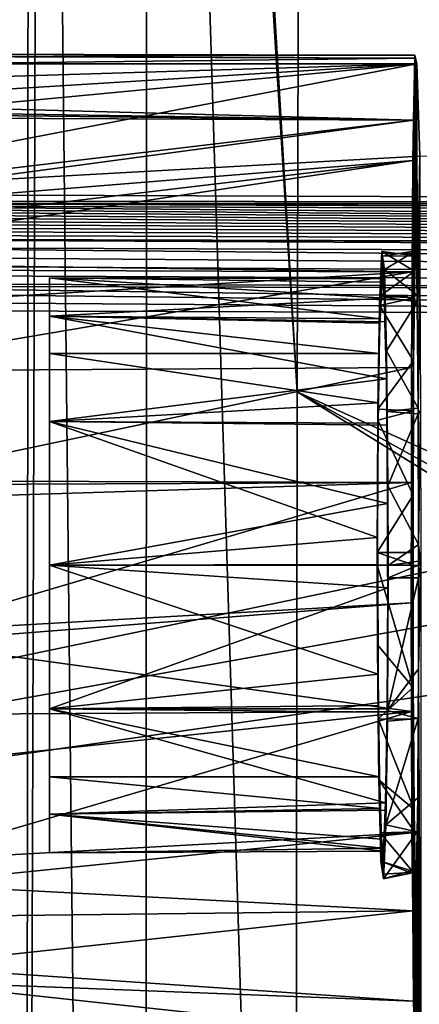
# Model space of a CAD drawing. Extents: x 512 to 878, y 536 to 1026.
# Tile 74 of 256: x 559 to 569, y 951 to 975. Entities that reach past the tile are written whole.
import ezdxf

# ---------------------------------------------------------------- set-up
doc = ezdxf.new("R2010")
doc.units = 0

msp = doc.modelspace()

# ---------------------------------------------------------------- linework, layer by layer
for points in [[(612.44165, 970.64209, 700.419495), (520.233215, 1025.550049, 700.419495), (520.216248, 951.452148, 700.419495)], [(612.862488, 973.119202, 700.419495), (520.233215, 1025.550049, 700.419495), (612.44165, 970.64209, 700.419495)], [(614.881592, 976.177979, 700.419495), (520.233215, 1025.550049, 700.419495), (612.862488, 973.119202, 700.419495)], [(547.278992, 1025.550415, 418.817352), (558.799744, 902.441833, 393.936127), (543.0802, 892.692139, 427.748901)], [(547.278992, 1025.550415, 418.817352), (558.891357, 1025.550293, 394.187714), (558.799744, 902.441833, 393.936127)], [(558.799744, 902.441833, 393.936127), (559.194824, 1025.550415, 393.714722), (561.716919, 786.466675, 391.29541)], [(558.891357, 1025.550293, 394.187714), (559.194824, 1025.550415, 393.714722), (558.799744, 902.441833, 393.936127)], [(559.194824, 1025.550415, 393.714722), (561.856506, 1025.550415, 391.367981), (561.716919, 786.466675, 391.29541)], [(561.856506, 1025.550415, 391.367981), (565.527649, 907.826294, 390.270294), (561.716919, 786.466675, 391.29541)], [(561.856506, 1025.550415, 391.367981), (565.606995, 966.0802, 390.270294), (565.527649, 907.826294, 390.270294)], [(561.856506, 1025.550415, 391.367981), (562.074707, 1025.550415, 391.175629), (565.606995, 966.0802, 390.270294)], [(562.074707, 1025.550415, 391.175629), (565.77124, 1025.550171, 390.270264), (565.606995, 966.0802, 390.270294)], [(565.606995, 966.0802, 390.270294), (565.77124, 1025.550171, 390.270264), (665.642151, 920.769714, 390.270294)], [(565.77124, 1025.550171, 390.270264), (694.941711, 1025.550415, 390.270233), (681.823792, 930.568665, 390.270294)], [(565.77124, 1025.550171, 390.270264), (668.503723, 923.952698, 390.270294), (665.642151, 920.769714, 390.270294)], [(565.77124, 1025.550171, 390.270264), (678.16748, 928.752563, 390.270294), (668.503723, 923.952698, 390.270294)], [(565.77124, 1025.550171, 390.270264), (681.823792, 930.568665, 390.270294), (678.16748, 928.752563, 390.270294)], [(514.589905, 974.615173, 719.349426), (568.551392, 974.510315, 718.704163), (514.13678, 974.359924, 718.411133)], [(514.13678, 974.359924, 718.411133), (568.551392, 974.510315, 718.704163), (568.520996, 972.878113, 715.161072)], [(514.589905, 974.615173, 719.349426), (515.441772, 974.613281, 720.720215), (568.568909, 974.43457, 720.708923)], [(568.551392, 974.510315, 718.704163), (514.589905, 974.615173, 719.349426), (568.568909, 974.43457, 720.708923)], [(515.441772, 974.613281, 720.720215), (515.847717, 974.612366, 721.373535), (568.568909, 974.43457, 720.708923)], [(515.847717, 974.612366, 721.373535), (516.80188, 974.610291, 722.908875), (568.568909, 974.43457, 720.708923)], [(568.568909, 974.43457, 720.708923), (516.80188, 974.610291, 722.908875), (556.140686, 974.292175, 724.475952)], [(568.520996, 972.878113, 715.161072), (568.551392, 974.510315, 718.704163), (568.57428, 969.487183, 721.126282)], [(568.551392, 974.510315, 718.704163), (568.568909, 974.43457, 720.708923), (568.57428, 969.487183, 721.126282)], [(513.023499, 973.732727, 716.10553), (514.13678, 974.359924, 718.411133), (568.520996, 972.878113, 715.161072)], [(568.601807, 974.292175, 724.475952), (518.164978, 972.748108, 730.238464), (518.464233, 971.204102, 736.000977)], [(568.601807, 974.292175, 724.475952), (556.140686, 974.292175, 724.475952), (518.164978, 972.748108, 730.238464)], [(568.601807, 974.292175, 724.475952), (518.464233, 971.204102, 736.000977), (535.004272, 971.112, 736.344482)], [(568.601807, 974.292175, 724.475952), (535.004272, 971.112, 736.344482), (551.544983, 971.028503, 736.656128)], [(568.677979, 971.978333, 733.111328), (568.601807, 974.292175, 724.475952), (551.544983, 971.028503, 736.656128)], [(568.568909, 974.43457, 720.708923), (556.140686, 974.292175, 724.475952), (568.601807, 974.292175, 724.475952)], [(568.581909, 969.604248, 722.007874), (568.568909, 974.43457, 720.708923), (568.608643, 968.499023, 725.029236)], [(568.568909, 974.43457, 720.708923), (568.601807, 974.292175, 724.475952), (568.608643, 968.499023, 725.029236)], [(568.568909, 974.43457, 720.708923), (568.581909, 969.604248, 722.007874), (568.57428, 969.487183, 721.126282)], [(568.608643, 968.499023, 725.029236), (568.601807, 974.292175, 724.475952), (568.612732, 968.330078, 725.490967)], [(568.601807, 974.292175, 724.475952), (568.677979, 971.978333, 733.111328), (568.612732, 968.330078, 725.490967)], [(512.920166, 973.493774, 715.685303), (513.023499, 973.732727, 716.10553), (568.520996, 972.878113, 715.161072)], [(512.764343, 973.133606, 715.05188), (512.920166, 973.493774, 715.685303), (568.520996, 972.878113, 715.161072)], [(512.764343, 973.133606, 715.05188), (568.520996, 972.878113, 715.161072), (548.66095, 970.51239, 711.52179)], [(548.66095, 970.51239, 711.52179), (568.520996, 972.878113, 715.161072), (549.711121, 970.353088, 711.378357)], [(568.520996, 972.878113, 715.161072), (568.502197, 971.866943, 712.965942), (549.711121, 970.353088, 711.378357)], [(568.502197, 971.866943, 712.965942), (568.520996, 972.878113, 715.161072), (568.540894, 968.43512, 717.25824)], [(568.520996, 972.878113, 715.161072), (568.548645, 969.095642, 718.177673), (568.540894, 968.43512, 717.25824)], [(568.520996, 972.878113, 715.161072), (568.57428, 969.487183, 721.126282), (568.548645, 969.095642, 718.177673)], [(568.677979, 971.978333, 733.111328), (551.544922, 971.027954, 736.65918), (623.010193, 970.769043, 737.625183)], [(568.677979, 971.978333, 733.111328), (551.544983, 971.028503, 736.656128), (551.544922, 971.027954, 736.65918)], [(568.677979, 971.978333, 733.111328), (568.678406, 970.749023, 733.111328), (568.612732, 968.330078, 725.490967)], [(549.711121, 970.353088, 711.378357), (568.502197, 971.866943, 712.965942), (550.712585, 969.760864, 710.913513)], [(550.712585, 969.760864, 710.913513), (568.502197, 971.866943, 712.965942), (551.464111, 969.316528, 710.564697)], [(551.464111, 969.316528, 710.564697), (568.502197, 971.866943, 712.965942), (568.484985, 969.080017, 710.881104)], [(568.484985, 969.080017, 710.881104), (568.502197, 971.866943, 712.965942), (568.522278, 966.857605, 715.062378)], [(568.502197, 971.866943, 712.965942), (568.540894, 968.43512, 717.25824), (568.522278, 966.857605, 715.062378)], [(551.544922, 971.027954, 736.65918), (551.535645, 970.856628, 737.134583), (623.010193, 970.769043, 737.625183)], [(551.531067, 970.742004, 737.359009), (551.528809, 970.677429, 737.467896), (694.941467, 969.504333, 739.55249)], [(551.533569, 970.804138, 737.237427), (551.531067, 970.742004, 737.359009), (694.941528, 970.253052, 738.885254)], [(694.941528, 970.253052, 738.885254), (551.531067, 970.742004, 737.359009), (694.941467, 969.504333, 739.55249)], [(551.535645, 970.856628, 737.134583), (551.533569, 970.804138, 737.237427), (623.010193, 970.769043, 737.625183)], [(694.941528, 970.41925, 738.524414), (551.533569, 970.804138, 737.237427), (694.941528, 970.253052, 738.885254)], [(623.010193, 970.769043, 737.625183), (551.533569, 970.804138, 737.237427), (694.941528, 970.41925, 738.524414)], [(568.678406, 970.749023, 733.111328), (568.679626, 969.952026, 733.219788), (568.612732, 968.330078, 725.490967)], [(612.862488, 968.165039, 700.419495), (612.44165, 970.64209, 700.419495), (520.216248, 951.452148, 700.419495)], [(551.524414, 970.533997, 737.678101), (551.522217, 970.456116, 737.777954), (694.941467, 969.504333, 739.55249)], [(551.526611, 970.60791, 737.574524), (551.524414, 970.533997, 737.678101), (694.941467, 969.504333, 739.55249)], [(551.528809, 970.677429, 737.467896), (551.526611, 970.60791, 737.574524), (694.941467, 969.504333, 739.55249)], [(551.518066, 970.288818, 737.966492), (551.516052, 970.199524, 738.055237), (694.941467, 969.504333, 739.55249)], [(551.520081, 970.37439, 737.874023), (551.518066, 970.288818, 737.966492), (694.941467, 969.504333, 739.55249)], [(551.522217, 970.456116, 737.777954), (551.520081, 970.37439, 737.874023), (694.941467, 969.504333, 739.55249)], [(551.512146, 970.009399, 738.22168), (551.510315, 969.908508, 738.299255), (694.941467, 969.504333, 739.55249)], [(551.514099, 970.106384, 738.14032), (551.512146, 970.009399, 738.22168), (694.941467, 969.504333, 739.55249)], [(551.516052, 970.199524, 738.055237), (551.514099, 970.106384, 738.14032), (694.941467, 969.504333, 739.55249)], [(551.510193, 969.902466, 738.303345), (551.506714, 969.697876, 738.440918), (694.941467, 969.184082, 739.837891)], [(551.510315, 969.908508, 738.299255), (551.510193, 969.902466, 738.303345), (694.941467, 969.504333, 739.55249)], [(694.941467, 969.504333, 739.55249), (551.510193, 969.902466, 738.303345), (694.941467, 969.184082, 739.837891)], [(568.679626, 969.952026, 733.219788), (568.679626, 969.947205, 733.220459), (568.612732, 968.330078, 725.490967)], [(568.612732, 968.330078, 725.490967), (568.679626, 969.947205, 733.220459), (568.63501, 965.665588, 727.930786)], [(568.679626, 969.947205, 733.220459), (568.682678, 969.203796, 733.539917), (568.63501, 965.665588, 727.930786)], [(551.506714, 969.697876, 738.440918), (551.503479, 969.477661, 738.563477), (694.941528, 968.362976, 740.040649)], [(694.941467, 969.184082, 739.837891), (551.506714, 969.697876, 738.440918), (694.941528, 968.362976, 740.040649)], [(567.67395, 968.472839, 717.190674), (567.723511, 969.589233, 720.077698), (567.680237, 967.902039, 717.5271)], [(568.548645, 969.095642, 718.177673), (567.723511, 969.589233, 720.077698), (567.67395, 968.472839, 717.190674)], [(567.723511, 969.589233, 720.077698), (567.731506, 968.910645, 720.51001), (567.680237, 967.902039, 717.5271)], [(567.731506, 968.910645, 720.51001), (567.723511, 969.589233, 720.077698), (567.741638, 968.823914, 721.087158)], [(567.723511, 969.589233, 720.077698), (567.741089, 969.472107, 721.082458), (567.741638, 968.823914, 721.087158)], [(568.57428, 969.487183, 721.126282), (567.723511, 969.589233, 720.077698), (568.548645, 969.095642, 718.177673)], [(567.723511, 969.589233, 720.077698), (568.57428, 969.487183, 721.126282), (567.741089, 969.472107, 721.082458)], [(567.741089, 969.472107, 721.082458), (568.581909, 969.604248, 722.007874), (567.790649, 969.142334, 723.90979)], [(568.57428, 969.487183, 721.126282), (568.581909, 969.604248, 722.007874), (567.741089, 969.472107, 721.082458)], [(567.790649, 969.142334, 723.90979), (568.581909, 969.604248, 722.007874), (568.608643, 968.499023, 725.029236)], [(551.757751, 969.142883, 710.428345), (551.464111, 969.316528, 710.564697), (568.484985, 969.080017, 710.881104)], [(551.503479, 969.477661, 738.563477), (551.500549, 969.247925, 738.667114), (694.941528, 968.362976, 740.040649)], [(567.741638, 968.823914, 721.087158), (567.741089, 969.472107, 721.082458), (567.78894, 968.419189, 723.780579)], [(567.741089, 969.472107, 721.082458), (567.790649, 969.142334, 723.90979), (567.78894, 968.419189, 723.780579)], [(551.500549, 969.247925, 738.667114), (551.497864, 969.008545, 738.751648), (694.941528, 968.362976, 740.040649)], [(551.757751, 969.142883, 710.428345), (568.484985, 969.080017, 710.881104), (552.572815, 968.112183, 709.872498)], [(552.572815, 968.112183, 709.872498), (568.484985, 969.080017, 710.881104), (553.774292, 966.592712, 709.052979)], [(568.484985, 969.080017, 710.881104), (568.470215, 966.688477, 709.09198), (553.774292, 966.592712, 709.052979)], [(568.548645, 969.095642, 718.177673), (567.67395, 968.472839, 717.190674), (568.540894, 968.43512, 717.25824)], [(567.78894, 968.419189, 723.780579), (567.790649, 969.142334, 723.90979), (567.80365, 967.828613, 724.601807)], [(567.790649, 969.142334, 723.90979), (567.809448, 968.435547, 724.956787), (567.80365, 967.828613, 724.601807)], [(567.790649, 969.142334, 723.90979), (568.608643, 968.499023, 725.029236), (567.809448, 968.435547, 724.956787)], [(568.484985, 969.080017, 710.881104), (568.522278, 966.857605, 715.062378), (568.470215, 966.688477, 709.09198)], [(568.63501, 965.665588, 727.930786), (568.682678, 969.203796, 733.539917), (568.636169, 965.525879, 728.058716)], [(568.682678, 969.203796, 733.539917), (568.697449, 965.610413, 735.083862), (568.636169, 965.525879, 728.058716)], [(551.49585, 968.790771, 738.809509), (551.495361, 968.733398, 738.82019), (694.941528, 968.362976, 740.040649)], [(551.497864, 969.008545, 738.751648), (551.49585, 968.790771, 738.809509), (694.941528, 968.362976, 740.040649)], [(559.391785, 968.935181, 721.103882), (559.391785, 965.335205, 727.339294), (559.391785, 958.135193, 727.339294)], [(559.391785, 967.970581, 717.503906), (559.391785, 968.935181, 721.103882), (559.391785, 958.135193, 727.339294)], [(559.391785, 968.935181, 721.103882), (559.391785, 967.970581, 724.703918), (559.391785, 965.335205, 727.339294)], [(559.391785, 968.935181, 721.103882), (559.391785, 967.970581, 717.503906), (567.680237, 967.902039, 717.5271)], [(567.731506, 968.910645, 720.51001), (559.391785, 968.935181, 721.103882), (567.680237, 967.902039, 717.5271)], [(559.391785, 968.935181, 721.103882), (567.78894, 968.419189, 723.780579), (559.391785, 967.970581, 724.703918)], [(559.391785, 968.935181, 721.103882), (567.741638, 968.823914, 721.087158), (567.78894, 968.419189, 723.780579)], [(559.391785, 968.935181, 721.103882), (567.731506, 968.910645, 720.51001), (567.741638, 968.823914, 721.087158)], [(551.494019, 968.570496, 738.850647), (551.492554, 968.347778, 738.875244), (605.613953, 967.952148, 739.521484)], [(551.495361, 968.733398, 738.82019), (551.494019, 968.570496, 738.850647), (605.613953, 967.952148, 739.521484)], [(694.941528, 968.362976, 740.040649), (551.495361, 968.733398, 738.82019), (605.613953, 967.952148, 739.521484)], [(551.492554, 968.347778, 738.875244), (551.491333, 968.122559, 738.881165), (605.613953, 967.952148, 739.521484)], [(559.391785, 967.970581, 724.703918), (567.78894, 968.419189, 723.780579), (567.80365, 967.828613, 724.601807)], [(567.663452, 968.23645, 716.579224), (567.67395, 968.472839, 717.190674), (567.674927, 967.798645, 717.221252)], [(568.540894, 968.43512, 717.25824), (567.67395, 968.472839, 717.190674), (567.663452, 968.23645, 716.579224)], [(568.540894, 968.43512, 717.25824), (567.663452, 968.23645, 716.579224), (568.522278, 966.857605, 715.062378)], [(567.67395, 968.472839, 717.190674), (567.680237, 967.902039, 717.5271), (567.674927, 967.798645, 717.221252)], [(567.80365, 967.828613, 724.601807), (567.809448, 968.435547, 724.956787), (567.839294, 966.400146, 726.588318)], [(567.809448, 968.435547, 724.956787), (568.608643, 968.499023, 725.029236), (568.612732, 968.330078, 725.490967)], [(567.809448, 968.435547, 724.956787), (567.844666, 967.10675, 726.924988), (567.839294, 966.400146, 726.588318)], [(567.809448, 968.435547, 724.956787), (568.612732, 968.330078, 725.490967), (567.844666, 967.10675, 726.924988)], [(567.844666, 967.10675, 726.924988), (568.612732, 968.330078, 725.490967), (568.63501, 965.665588, 727.930786)], [(605.613953, 967.952148, 739.521484), (551.491333, 968.122559, 738.881165), (516.401672, 769.739075, 737.492493)], [(614.881592, 965.106201, 700.419495), (612.862488, 968.165039, 700.419495), (520.216248, 951.452148, 700.419495)], [(568.522278, 966.857605, 715.062378), (567.663452, 968.23645, 716.579224), (567.62561, 965.642395, 714.304932)], [(567.663452, 968.23645, 716.579224), (567.658203, 967.035217, 716.230469), (567.62561, 965.642395, 714.304932)], [(567.663452, 968.23645, 716.579224), (567.674927, 967.798645, 717.221252), (567.658203, 967.035217, 716.230469)], [(605.613953, 967.952148, 739.521484), (516.401672, 769.739075, 737.492493), (605.580933, 769.518677, 738.778442)], [(559.391785, 967.035217, 716.230469), (559.391785, 967.970581, 717.503906), (559.391785, 958.135193, 727.339294)], [(559.391785, 967.970581, 724.703918), (567.839294, 966.400146, 726.588318), (559.391785, 965.335205, 727.339294)], [(559.391785, 967.970581, 724.703918), (567.80365, 967.828613, 724.601807), (567.839294, 966.400146, 726.588318)], [(567.658203, 967.035217, 716.230469), (559.391785, 967.970581, 717.503906), (559.391785, 967.035217, 716.230469)], [(567.674927, 967.798645, 717.221252), (559.391785, 967.970581, 717.503906), (567.658203, 967.035217, 716.230469)], [(567.680237, 967.902039, 717.5271), (559.391785, 967.970581, 717.503906), (567.674927, 967.798645, 717.221252)], [(567.839294, 966.400146, 726.588318), (567.844666, 967.10675, 726.924988), (567.850098, 965.246582, 727.160706)], [(567.844666, 967.10675, 726.924988), (567.860229, 965.582764, 727.756714), (567.850098, 965.246582, 727.160706)], [(567.844666, 967.10675, 726.924988), (568.63501, 965.665588, 727.930786), (567.860229, 965.582764, 727.756714)], [(559.391785, 965.335205, 714.86853), (559.391785, 967.035217, 716.230469), (559.391785, 958.135193, 727.339294)], [(567.640442, 965.802124, 715.162476), (559.391785, 967.035217, 716.230469), (559.391785, 965.335205, 714.86853)], [(567.658203, 967.035217, 716.230469), (559.391785, 967.035217, 716.230469), (567.640442, 965.802124, 715.162476)], [(567.658203, 967.035217, 716.230469), (567.640442, 965.802124, 715.162476), (567.62561, 965.642395, 714.304932)], [(568.522278, 966.857605, 715.062378), (567.62561, 965.642395, 714.304932), (568.517212, 965.600586, 714.43457)], [(568.470215, 966.688477, 709.09198), (568.522278, 966.857605, 715.062378), (568.517212, 965.600586, 714.43457)], [(553.774292, 966.592712, 709.052979), (568.470215, 966.688477, 709.09198), (554.97113, 963.85199, 708.338074)], [(554.97113, 963.85199, 708.338074), (568.470215, 966.688477, 709.09198), (568.467224, 963.810059, 708.6297)], [(568.470215, 966.688477, 709.09198), (568.517212, 965.600586, 714.43457), (568.467224, 963.810059, 708.6297)], [(559.391785, 965.335205, 727.339294), (567.839294, 966.400146, 726.588318), (567.850098, 965.246582, 727.160706)], [(565.606995, 966.0802, 390.270294), (657.624023, 909.125671, 390.270294), (565.527649, 907.826294, 390.270294)], [(565.606995, 966.0802, 390.270294), (659.636047, 914.088989, 390.270294), (657.624023, 909.125671, 390.270294)], [(565.606995, 966.0802, 390.270294), (665.642151, 920.769714, 390.270294), (659.636047, 914.088989, 390.270294)], [(567.640442, 965.802124, 715.162476), (559.391785, 965.335205, 714.86853), (567.637573, 965.295288, 714.978394)], [(567.621643, 965.370728, 714.066711), (567.62561, 965.642395, 714.304932), (567.637573, 965.295288, 714.978394)], [(568.517212, 965.600586, 714.43457), (567.62561, 965.642395, 714.304932), (567.621643, 965.370728, 714.066711)], [(568.517212, 965.600586, 714.43457), (567.621643, 965.370728, 714.066711), (568.508789, 963.488098, 713.379517)], [(567.62561, 965.642395, 714.304932), (567.640442, 965.802124, 715.162476), (567.637573, 965.295288, 714.978394)], [(567.850098, 965.246582, 727.160706), (567.860229, 965.582764, 727.756714), (567.868469, 963.28125, 728.135925)], [(567.860229, 965.582764, 727.756714), (568.63501, 965.665588, 727.930786), (568.636169, 965.525879, 728.058716)], [(567.860229, 965.582764, 727.756714), (567.879211, 963.724792, 728.770752), (567.868469, 963.28125, 728.135925)], [(567.860229, 965.582764, 727.756714), (568.636169, 965.525879, 728.058716), (567.879211, 963.724792, 728.770752)], [(568.467224, 963.810059, 708.6297), (568.517212, 965.600586, 714.43457), (568.508789, 963.488098, 713.379517)], [(568.636169, 965.525879, 728.058716), (568.697449, 965.610413, 735.083862), (568.645569, 962.250732, 729.007874)], [(568.645569, 962.250732, 729.007874), (568.697449, 965.610413, 735.083862), (568.703369, 961.735107, 735.611328)], [(559.391785, 965.335205, 727.339294), (559.391785, 961.735168, 728.303894), (559.391785, 958.135193, 727.339294)], [(559.391785, 961.735168, 713.90387), (559.391785, 965.335205, 714.86853), (559.391785, 958.135193, 727.339294)], [(567.62146, 962.430054, 713.9375), (559.391785, 965.335205, 714.86853), (559.391785, 961.735168, 713.90387)], [(559.391785, 965.335205, 727.339294), (567.868469, 963.28125, 728.135925), (559.391785, 961.735168, 728.303894)], [(567.637573, 965.295288, 714.978394), (559.391785, 965.335205, 714.86853), (567.62146, 962.430054, 713.9375)], [(559.391785, 965.335205, 727.339294), (567.850098, 965.246582, 727.160706), (567.868469, 963.28125, 728.135925)], [(568.508789, 963.488098, 713.379517), (567.621643, 965.370728, 714.066711), (567.608643, 962.053101, 713.189514)], [(567.621643, 965.370728, 714.066711), (567.637573, 965.295288, 714.978394), (567.608643, 962.053101, 713.189514)], [(567.879211, 963.724792, 728.770752), (568.636169, 965.525879, 728.058716), (568.645569, 962.250732, 729.007874)], [(614.881592, 965.106201, 700.419495), (520.216248, 951.452148, 700.419495), (520.225464, 879.802673, 700.419495)], [(618.10907, 963.369446, 700.419495), (614.881592, 965.106201, 700.419495), (520.225464, 879.802673, 700.419495)], [(567.637573, 965.295288, 714.978394), (567.62146, 962.430054, 713.9375), (567.608643, 962.053101, 713.189514)], [(554.97113, 963.85199, 708.338074), (568.467224, 963.810059, 708.6297), (555.017334, 963.746155, 708.310486)], [(555.017334, 963.746155, 708.310486), (568.467224, 963.810059, 708.6297), (555.174377, 963.386475, 708.216614)], [(555.174377, 963.386475, 708.216614), (568.467224, 963.810059, 708.6297), (555.83075, 960.072937, 708.218018)], [(568.467224, 963.810059, 708.6297), (568.46405, 960.7948, 708.145386), (555.83075, 960.072937, 708.218018)], [(567.868469, 963.28125, 728.135925), (567.879211, 963.724792, 728.770752), (567.871399, 961.730957, 728.243042)], [(567.871399, 961.730957, 728.243042), (567.879211, 963.724792, 728.770752), (567.884338, 961.730896, 728.98468)], [(567.879211, 963.724792, 728.770752), (568.645569, 962.250732, 729.007874), (567.884338, 961.730896, 728.98468)], [(568.467224, 963.810059, 708.6297), (568.508789, 963.488098, 713.379517), (568.46405, 960.7948, 708.145386)], [(618.10907, 963.369446, 700.419495), (520.225464, 879.802673, 700.419495), (520.234863, 806.419128, 700.419495)], [(618.10907, 963.369446, 700.419495), (520.234863, 806.419128, 700.419495), (520.2677, 734.055725, 700.419495)], [(618.10907, 963.369446, 700.419495), (520.2677, 734.055725, 700.419495), (520.268921, 731.403442, 700.419495)], [(618.10907, 963.369446, 700.419495), (520.268921, 731.403442, 700.419495), (521.585632, 696.508911, 700.419495)], [(618.10907, 963.369446, 700.419495), (521.585632, 696.508911, 700.419495), (526.405518, 669.236389, 700.419495)], [(618.10907, 963.369446, 700.419495), (526.405518, 669.236389, 700.419495), (528.957886, 662.111328, 700.419495)], [(618.10907, 963.369446, 700.419495), (528.957886, 662.111328, 700.419495), (535.105774, 644.949585, 700.419495)], [(621.77417, 963.369446, 700.419495), (618.10907, 963.369446, 700.419495), (535.105774, 644.949585, 700.419495)], [(696.199646, 696.199585, 696.199646), (621.77417, 963.369446, 700.419495), (535.105774, 644.949585, 700.419495)], [(568.507629, 962.053101, 713.189514), (568.508789, 963.488098, 713.379517), (567.608643, 962.053101, 713.189514)], [(568.508789, 963.488098, 713.379517), (568.507629, 962.053101, 713.189514), (568.46405, 960.7948, 708.145386)], [(559.391785, 961.735168, 728.303894), (567.868469, 963.28125, 728.135925), (567.871399, 961.730957, 728.243042)], [(567.623657, 961.7547, 714.036682), (567.62146, 962.430054, 713.9375), (559.391785, 961.735168, 713.90387)], [(567.608643, 962.053101, 713.189514), (567.62146, 962.430054, 713.9375), (567.609436, 961.739502, 713.223145)], [(567.62146, 962.430054, 713.9375), (567.623657, 961.7547, 714.036682), (567.609436, 961.739502, 713.223145)], [(568.645569, 962.250732, 729.007874), (568.645874, 961.834167, 729.024048), (567.884338, 961.730896, 728.98468)], [(568.645874, 961.834167, 729.024048), (568.645569, 962.250732, 729.007874), (568.703369, 961.735107, 735.611328)], [(568.508179, 961.746277, 713.244751), (567.608643, 962.053101, 713.189514), (567.609436, 961.739502, 713.223145)], [(568.507629, 962.053101, 713.189514), (567.608643, 962.053101, 713.189514), (568.508179, 961.746277, 713.244751)], [(568.507629, 962.053101, 713.189514), (568.508179, 961.746277, 713.244751), (568.46405, 960.7948, 708.145386)], [(567.623657, 961.7547, 714.036682), (559.391785, 961.735168, 713.90387), (567.632568, 959.009583, 714.439758)], [(567.632568, 959.009583, 714.439758), (559.391785, 961.735168, 713.90387), (559.391785, 958.135193, 714.86853)], [(559.391785, 961.735168, 713.90387), (559.391785, 958.135193, 727.339294), (559.391785, 958.135193, 714.86853)], [(559.391785, 961.735168, 728.303894), (567.872498, 961.170837, 728.281738), (559.391785, 958.135193, 727.339294)], [(559.391785, 961.735168, 728.303894), (567.871399, 961.730957, 728.243042), (567.872498, 961.170837, 728.281738)], [(567.609436, 961.739502, 713.223145), (567.623657, 961.7547, 714.036682), (567.614563, 959.745605, 713.437073)], [(568.508179, 961.746277, 713.244751), (567.609436, 961.739502, 713.223145), (568.514099, 958.675537, 713.797913)], [(567.609436, 961.739502, 713.223145), (567.614563, 959.745605, 713.437073), (568.514099, 958.675537, 713.797913)], [(567.614563, 959.745605, 713.437073), (567.623657, 961.7547, 714.036682), (567.632568, 959.009583, 714.439758)], [(567.871399, 961.730957, 728.243042), (567.884338, 961.730896, 728.98468), (567.872498, 961.170837, 728.281738)], [(567.884338, 961.730896, 728.98468), (567.885193, 961.417297, 729.018311), (567.872498, 961.170837, 728.281738)], [(568.645874, 961.834167, 729.024048), (568.645874, 961.735229, 729.022705), (567.884338, 961.730896, 728.98468)], [(567.884338, 961.730896, 728.98468), (568.645874, 961.735229, 729.022705), (567.885193, 961.417297, 729.018311)], [(568.645874, 961.735229, 729.022705), (568.645996, 961.417297, 729.018311), (567.885193, 961.417297, 729.018311)], [(568.46405, 960.7948, 708.145386), (568.508179, 961.746277, 713.244751), (568.472534, 958.073914, 709.008362)], [(568.508179, 961.746277, 713.244751), (568.514099, 958.675537, 713.797913), (568.472534, 958.073914, 709.008362)], [(568.643005, 959.136963, 728.586426), (568.703369, 961.735107, 735.611328), (568.705811, 947.374939, 735.311096)], [(568.645996, 961.417297, 729.018311), (568.703369, 961.735107, 735.611328), (568.643005, 959.136963, 728.586426)], [(568.645874, 961.735229, 729.022705), (568.645874, 961.834167, 729.024048), (568.703369, 961.735107, 735.611328)], [(568.645874, 961.735229, 729.022705), (568.703369, 961.735107, 735.611328), (568.645996, 961.417297, 729.018311)], [(567.857849, 958.141418, 727.31958), (567.885193, 961.417297, 729.018311), (567.872192, 958.099609, 728.141052)], [(567.872498, 961.170837, 728.281738), (567.885193, 961.417297, 729.018311), (567.857849, 958.141418, 727.31958)], [(567.885193, 961.417297, 729.018311), (568.645996, 961.417297, 729.018311), (567.872192, 958.099609, 728.141052)], [(568.645996, 961.417297, 729.018311), (568.643005, 959.136963, 728.586426), (567.872192, 958.099609, 728.141052)], [(567.872498, 961.170837, 728.281738), (567.857849, 958.141418, 727.31958), (559.391785, 958.135193, 727.339294)], [(555.83075, 960.072937, 708.218018), (568.46405, 960.7948, 708.145386), (555.832092, 959.805542, 708.289612)], [(555.832092, 959.805542, 708.289612), (568.46405, 960.7948, 708.145386), (568.472534, 958.073914, 709.008362)], [(555.832092, 959.805542, 708.289612), (568.472534, 958.073914, 709.008362), (555.841309, 957.994568, 708.774475)], [(568.514099, 958.675537, 713.797913), (567.614563, 959.745605, 713.437073), (567.633545, 957.887634, 714.45105)], [(567.614563, 959.745605, 713.437073), (567.632568, 959.009583, 714.439758), (567.633545, 957.887634, 714.45105)], [(567.642761, 958.219299, 714.989441), (567.632568, 959.009583, 714.439758), (559.391785, 958.135193, 714.86853)], [(567.632568, 959.009583, 714.439758), (567.642761, 958.219299, 714.989441), (567.633545, 957.887634, 714.45105)], [(567.872192, 958.099609, 728.141052), (568.643005, 959.136963, 728.586426), (568.636353, 957.898254, 727.775085)], [(568.636353, 957.898254, 727.775085), (568.643005, 959.136963, 728.586426), (568.705811, 947.374939, 735.311096)], [(568.514099, 958.675537, 713.797913), (567.633545, 957.887634, 714.45105), (568.519531, 957.881897, 714.388245)], [(568.472534, 958.073914, 709.008362), (568.514099, 958.675537, 713.797913), (568.481995, 955.030762, 709.973511)], [(568.514099, 958.675537, 713.797913), (568.519531, 957.881897, 714.388245), (568.481995, 955.030762, 709.973511)], [(567.642761, 958.219299, 714.989441), (559.391785, 958.135193, 714.86853), (567.665649, 956.435181, 716.230469)], [(567.633545, 957.887634, 714.45105), (567.642761, 958.219299, 714.989441), (567.64917, 956.363647, 715.282776)], [(567.642761, 958.219299, 714.989441), (567.665649, 956.435181, 716.230469), (567.64917, 956.363647, 715.282776)], [(555.847717, 956.732788, 709.112305), (568.472534, 958.073914, 709.008362), (555.787292, 954.337219, 710.42157)], [(568.472534, 958.073914, 709.008362), (568.481995, 955.030762, 709.973511), (555.787292, 954.337219, 710.42157)], [(555.841309, 957.994568, 708.774475), (568.472534, 958.073914, 709.008362), (555.847717, 956.732788, 709.112305)], [(559.391785, 958.135193, 727.339294), (567.857849, 958.141418, 727.31958), (567.857422, 958.054382, 727.291931)], [(559.391785, 958.135193, 727.339294), (559.391785, 955.499817, 724.703918), (559.391785, 954.535217, 721.103882)], [(559.391785, 955.499817, 717.503906), (559.391785, 958.135193, 727.339294), (559.391785, 954.535217, 721.103882)], [(559.391785, 956.435181, 716.230469), (559.391785, 958.135193, 727.339294), (559.391785, 955.499817, 717.503906)], [(559.391785, 958.135193, 727.339294), (567.821838, 955.787537, 725.16156), (559.391785, 955.499817, 724.703918)], [(559.391785, 958.135193, 727.339294), (567.857422, 958.054382, 727.291931), (567.821838, 955.787537, 725.16156)], [(567.665649, 956.435181, 716.230469), (559.391785, 958.135193, 714.86853), (559.391785, 956.435181, 716.230469)], [(559.391785, 958.135193, 714.86853), (559.391785, 958.135193, 727.339294), (559.391785, 956.435181, 716.230469)], [(567.857422, 958.054382, 727.291931), (567.868225, 957.827942, 727.902893), (567.821838, 955.787537, 725.16156)], [(567.857422, 958.054382, 727.291931), (567.857849, 958.141418, 727.31958), (567.868225, 957.827942, 727.902893)], [(567.857849, 958.141418, 727.31958), (567.872192, 958.099609, 728.141052), (567.868225, 957.827942, 727.902893)], [(567.872192, 958.099609, 728.141052), (568.636353, 957.898254, 727.775085), (567.868225, 957.827942, 727.902893)], [(567.633545, 957.887634, 714.45105), (567.64917, 956.363647, 715.282776), (568.535034, 955.617554, 716.072632)], [(568.519531, 957.881897, 714.388245), (567.633545, 957.887634, 714.45105), (568.535034, 955.617554, 716.072632)], [(567.821838, 955.787537, 725.16156), (567.868225, 957.827942, 727.902893), (567.830383, 955.233948, 725.628601)], [(567.868225, 957.827942, 727.902893), (568.636353, 957.898254, 727.775085), (567.830383, 955.233948, 725.628601)], [(568.636353, 957.898254, 727.775085), (568.625732, 955.914124, 726.475464), (567.830383, 955.233948, 725.628601)], [(568.481995, 955.030762, 709.973511), (568.519531, 957.881897, 714.388245), (568.499207, 953.078735, 711.863647)], [(568.519531, 957.881897, 714.388245), (568.535034, 955.617554, 716.072632), (568.499207, 953.078735, 711.863647)], [(568.625732, 955.914124, 726.475464), (568.636353, 957.898254, 727.775085), (568.705811, 947.374939, 735.311096)], [(567.68988, 955.646545, 717.58905), (559.391785, 956.435181, 716.230469), (559.391785, 955.499817, 717.503906)], [(567.665649, 956.435181, 716.230469), (559.391785, 956.435181, 716.230469), (567.68988, 955.646545, 717.58905)], [(567.64917, 956.363647, 715.282776), (567.665649, 956.435181, 716.230469), (567.684387, 955.034912, 717.251038)], [(568.545349, 955.058777, 717.231812), (567.64917, 956.363647, 715.282776), (567.684387, 955.034912, 717.251038)], [(568.535034, 955.617554, 716.072632), (567.64917, 956.363647, 715.282776), (568.545349, 955.058777, 717.231812)], [(567.665649, 956.435181, 716.230469), (567.68988, 955.646545, 717.58905), (567.684387, 955.034912, 717.251038)], [(567.821838, 955.787537, 725.16156), (567.813293, 955.604553, 724.665283), (559.391785, 955.499817, 724.703918)], [(567.813293, 955.604553, 724.665283), (567.821838, 955.787537, 725.16156), (567.830383, 955.233948, 725.628601)], [(567.830383, 955.233948, 725.628601), (568.625732, 955.914124, 726.475464), (568.612793, 955.059631, 724.96051)], [(568.612793, 955.059631, 724.96051), (568.625732, 955.914124, 726.475464), (568.631836, 947.055115, 726.858459)], [(568.625732, 955.914124, 726.475464), (568.705811, 947.374939, 735.311096), (568.654236, 945.695374, 729.276245)], [(568.631836, 947.055115, 726.858459), (568.625732, 955.914124, 726.475464), (568.654236, 945.695374, 729.276245)], [(567.68988, 955.646545, 717.58905), (559.391785, 955.499817, 717.503906), (567.713623, 954.874939, 718.918213)], [(559.391785, 955.499817, 724.703918), (567.813293, 955.604553, 724.665283), (567.765442, 954.576843, 721.877075)], [(559.391785, 955.499817, 724.703918), (567.765442, 954.576843, 721.877075), (559.391785, 954.535217, 721.103882)], [(567.752075, 954.653503, 721.115845), (559.391785, 955.499817, 717.503906), (559.391785, 954.535217, 721.103882)], [(567.713623, 954.874939, 718.918213), (559.391785, 955.499817, 717.503906), (567.752075, 954.653503, 721.115845)], [(567.684387, 955.034912, 717.251038), (567.68988, 955.646545, 717.58905), (567.703186, 954.328064, 718.297974)], [(567.68988, 955.646545, 717.58905), (567.713623, 954.874939, 718.918213), (567.703186, 954.328064, 718.297974)], [(567.813293, 955.604553, 724.665283), (567.819885, 954.997559, 725.017151), (567.765442, 954.576843, 721.877075)], [(567.813293, 955.604553, 724.665283), (567.830383, 955.233948, 725.628601), (567.819885, 954.997559, 725.017151)], [(568.499207, 953.078735, 711.863647), (568.535034, 955.617554, 716.072632), (568.519043, 950.81897, 714.051819)], [(568.535034, 955.617554, 716.072632), (568.545349, 955.058777, 717.231812), (568.519043, 950.81897, 714.051819)], [(567.830383, 955.233948, 725.628601), (568.612793, 955.059631, 724.96051), (567.819885, 954.997559, 725.017151)], [(555.762695, 953.749512, 710.962219), (568.481995, 955.030762, 709.973511), (568.499207, 953.078735, 711.863647)], [(555.787292, 954.337219, 710.42157), (568.481995, 955.030762, 709.973511), (555.762695, 953.749512, 710.962219)], [(568.545349, 955.058777, 717.231812), (567.684387, 955.034912, 717.251038), (568.565063, 953.988647, 719.451538)], [(567.684387, 955.034912, 717.251038), (567.703186, 954.328064, 718.297974), (568.565063, 953.988647, 719.451538)], [(567.765442, 954.576843, 721.877075), (567.819885, 954.997559, 725.017151), (567.770325, 953.881165, 722.130066)], [(567.819885, 954.997559, 725.017151), (568.612793, 955.059631, 724.96051), (567.770325, 953.881165, 722.130066)], [(568.612793, 955.059631, 724.96051), (568.598694, 954.126892, 723.306641), (567.770325, 953.881165, 722.130066)], [(568.519043, 950.81897, 714.051819), (568.545349, 955.058777, 717.231812), (568.542175, 949.922546, 716.66333)], [(568.542175, 949.922546, 716.66333), (568.545349, 955.058777, 717.231812), (568.571533, 948.784607, 719.978333)], [(568.545349, 955.058777, 717.231812), (568.565063, 953.988647, 719.451538), (568.571533, 948.784607, 719.978333)], [(568.598694, 954.126892, 723.306641), (568.612793, 955.059631, 724.96051), (568.631836, 947.055115, 726.858459)], [(567.703186, 954.328064, 718.297974), (567.713623, 954.874939, 718.918213), (567.752686, 953.998352, 721.125366)], [(567.713623, 954.874939, 718.918213), (567.752075, 954.653503, 721.115845), (567.752686, 953.998352, 721.125366)], [(567.765442, 954.576843, 721.877075), (567.752075, 954.653503, 721.115845), (559.391785, 954.535217, 721.103882)], [(567.752075, 954.653503, 721.115845), (567.765442, 954.576843, 721.877075), (567.770325, 953.881165, 722.130066)], [(567.752686, 953.998352, 721.125366), (567.752075, 954.653503, 721.115845), (567.770325, 953.881165, 722.130066)], [(567.703186, 954.328064, 718.297974), (568.579407, 954.047607, 721.09552), (568.565063, 953.988647, 719.451538)], [(568.579407, 954.047607, 721.09552), (567.703186, 954.328064, 718.297974), (567.752686, 953.998352, 721.125366)], [(568.579407, 954.047607, 721.09552), (567.752686, 953.998352, 721.125366), (567.770325, 953.881165, 722.130066)], [(568.598694, 954.126892, 723.306641), (568.579407, 954.047607, 721.09552), (567.770325, 953.881165, 722.130066)], [(568.565063, 953.988647, 719.451538), (568.579407, 954.047607, 721.09552), (568.571533, 948.784607, 719.978333)], [(568.571533, 948.784607, 719.978333), (568.579407, 954.047607, 721.09552), (568.585449, 948.645142, 721.572571)], [(568.579407, 954.047607, 721.09552), (568.598694, 954.126892, 723.306641), (568.585449, 948.645142, 721.572571)], [(568.585449, 948.645142, 721.572571), (568.598694, 954.126892, 723.306641), (568.622375, 947.628967, 725.838074)], [(568.622375, 947.628967, 725.838074), (568.598694, 954.126892, 723.306641), (568.631836, 947.055115, 726.858459)], [(555.762695, 953.749512, 710.962219), (568.499207, 953.078735, 711.863647), (555.728516, 952.930725, 711.715393)], [(555.677002, 951.698853, 712.848572), (568.499207, 953.078735, 711.863647), (568.519043, 950.81897, 714.051819)], [(555.728516, 952.930725, 711.715393), (568.499207, 953.078735, 711.863647), (555.677002, 951.698853, 712.848572)], [(555.649292, 951.320129, 713.482361), (555.677002, 951.698853, 712.848572), (568.519043, 950.81897, 714.051819)], [(555.649292, 951.320129, 713.482361), (568.542175, 949.922546, 716.66333), (555.531128, 949.703491, 716.187988)], [(555.649292, 951.320129, 713.482361), (568.519043, 950.81897, 714.051819), (568.542175, 949.922546, 716.66333)]]:
    msp.add_3dface(points)

doc.saveas('drawing.dxf')
